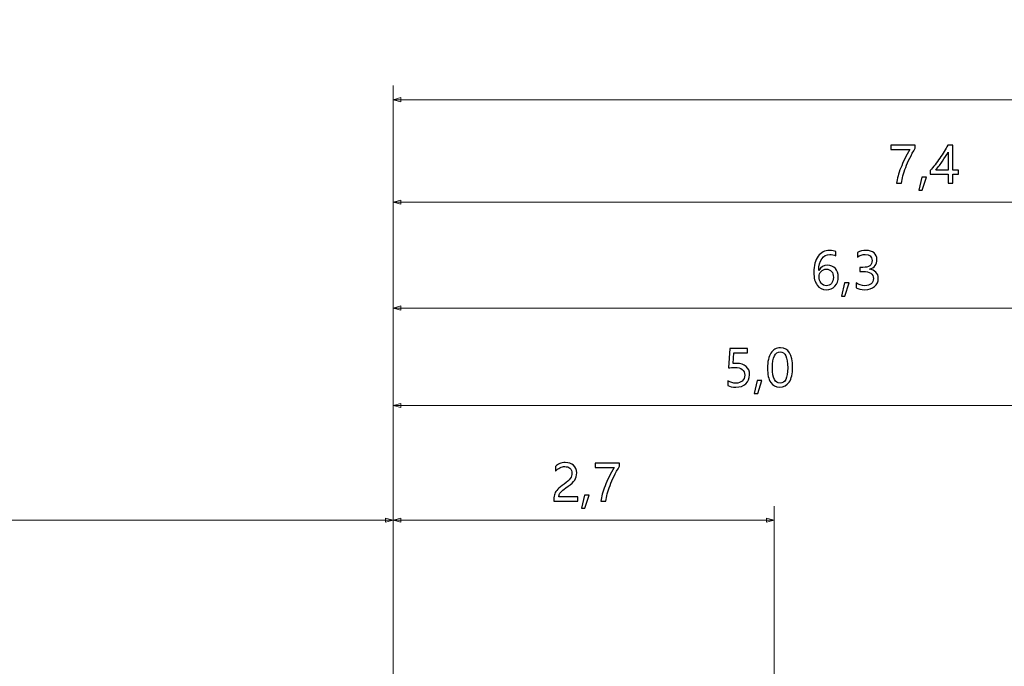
# Model space of a CAD drawing. Header units: centimetres. Extents: x -21 to 21, y -29.7 to 29.7.
# Tile 52 of 75: x -3.9 to -0.5, y 5.9 to 8.1. Entities that reach past the tile are written whole.
import ezdxf

# ---------------------------------------------------------------- set-up
doc = ezdxf.new("R2010")
doc.units = ezdxf.units.CM
doc.header["$MEASUREMENT"] = 0
doc.layers.add('06___PRT_ALL_SURFS', color=7, linetype='Continuous')

msp = doc.modelspace()

# ---------------------------------------------------------------- linework, layer by layer
at = {"layer": '06___PRT_ALL_SURFS', "color": 8, "lineweight": 5}
msp.add_open_spline([(-21.0058, -29.70447), (-21.0058, -29.70447), (20.9942, -29.70447), (20.9942, -29.70447), (20.9942, -29.70447), (20.9942, 29.69554), (20.9942, 29.69554), (20.9942, 29.69554), (-21.0058, 29.69554), (-21.0058, 29.69554), (-21.0058, 29.69554), (-21.0058, -29.70447), (-21.0058, -29.70447)], degree=3, knots=[0, 0, 0, 0, 0.25, 0.25, 0.25, 0.5, 0.5, 0.5, 0.75, 0.75, 0.75, 1, 1, 1, 1], dxfattribs=at)
at = {"layer": '06___PRT_ALL_SURFS', "color": 8, "lineweight": 0}
for points in [[(-2.6081, 5.93972), (-2.6081, 5.93972), (-2.6081, 7.92034), (-2.6081, 7.92034)], [(1.85815, 7.87113), (1.85815, 7.87113), (-2.6081, 7.87113), (-2.6081, 7.87113)], [(-2.6081, 5.93972), (-2.6081, 5.93972), (-2.6081, 7.56391), (-2.6081, 7.56391)], [(1.07189, 7.51469), (1.07189, 7.51469), (-2.6081, 7.51469), (-2.6081, 7.51469)], [(-2.6081, 5.93972), (-2.6081, 5.93972), (-2.6081, 7.1953), (-2.6081, 7.1953)], [(0.5234, 7.14608), (0.5234, 7.14608), (-2.6081, 7.14608), (-2.6081, 7.14608)], [(-2.6081, 5.93972), (-2.6081, 5.93972), (-2.6081, 6.85601), (-2.6081, 6.85601)], [(-0.0831, 6.80679), (-0.0831, 6.80679), (-2.6081, 6.80679), (-2.6081, 6.80679)], [(-2.6081, 5.78808), (-2.6081, 5.78808), (-2.6081, 6.45691), (-2.6081, 6.45691)], [(-2.6081, 5.78808), (-2.6081, 5.78808), (-2.6081, 6.45691), (-2.6081, 6.45691)], [(-1.28185, 5.63194), (-1.28185, 5.63194), (-1.28185, 6.45691), (-1.28185, 6.45691)], [(-6.70985, 6.4077), (-6.70985, 6.4077), (-2.6081, 6.4077), (-2.6081, 6.4077)], [(-1.28185, 6.4077), (-1.28185, 6.4077), (-2.6081, 6.4077), (-2.6081, 6.4077)]]:
    msp.add_open_spline(points, degree=3, dxfattribs=at)
for points in [[(-2.58143, 7.87827), (-2.58143, 7.87827), (-2.6081, 7.87113), (-2.6081, 7.87113), (-2.6081, 7.87113), (-2.58143, 7.86398), (-2.58143, 7.86398), (-2.58143, 7.86398), (-2.58143, 7.87827), (-2.58143, 7.87827)], [(-2.58143, 7.52183), (-2.58143, 7.52183), (-2.6081, 7.51469), (-2.6081, 7.51469), (-2.6081, 7.51469), (-2.58143, 7.50754), (-2.58143, 7.50754), (-2.58143, 7.50754), (-2.58143, 7.52183), (-2.58143, 7.52183)], [(-2.58143, 7.15322), (-2.58143, 7.15322), (-2.6081, 7.14608), (-2.6081, 7.14608), (-2.6081, 7.14608), (-2.58143, 7.13893), (-2.58143, 7.13893), (-2.58143, 7.13893), (-2.58143, 7.15322), (-2.58143, 7.15322)], [(-2.58143, 6.81393), (-2.58143, 6.81393), (-2.6081, 6.80679), (-2.6081, 6.80679), (-2.6081, 6.80679), (-2.58143, 6.79964), (-2.58143, 6.79964), (-2.58143, 6.79964), (-2.58143, 6.81393), (-2.58143, 6.81393)], [(-2.63476, 6.40055), (-2.63476, 6.40055), (-2.6081, 6.4077), (-2.6081, 6.4077), (-2.6081, 6.4077), (-2.63476, 6.41484), (-2.63476, 6.41484), (-2.63476, 6.41484), (-2.63476, 6.40055), (-2.63476, 6.40055)], [(-2.58143, 6.41484), (-2.58143, 6.41484), (-2.6081, 6.4077), (-2.6081, 6.4077), (-2.6081, 6.4077), (-2.58143, 6.40055), (-2.58143, 6.40055), (-2.58143, 6.40055), (-2.58143, 6.41484), (-2.58143, 6.41484)], [(-1.30851, 6.41484), (-1.30851, 6.41484), (-1.28185, 6.4077), (-1.28185, 6.4077), (-1.28185, 6.4077), (-1.30851, 6.40055), (-1.30851, 6.40055), (-1.30851, 6.40055), (-1.30851, 6.41484), (-1.30851, 6.41484)]]:
    msp.add_open_spline(points, degree=3, knots=[0, 0, 0, 0, 0.3333333, 0.3333333, 0.3333333, 0.6666667, 0.6666667, 0.6666667, 1, 1, 1, 1], dxfattribs=at)
at = {"layer": '06___PRT_ALL_SURFS', "color": 8}
for points, knots in [([(-0.79182, 7.70267), (-0.80573, 7.6784), (-0.81664, 7.65594), (-0.8246, 7.63529), (-0.83253, 7.61464), (-0.83743, 7.59641), (-0.83933, 7.58063), (-0.83933, 7.58063), (-0.85677, 7.58063), (-0.85677, 7.58063), (-0.85464, 7.59618), (-0.84966, 7.61394), (-0.84181, 7.63386), (-0.83393, 7.65381), (-0.82343, 7.67525), (-0.81028, 7.6982), (-0.81028, 7.6982), (-0.87591, 7.6982), (-0.87591, 7.6982), (-0.87591, 7.6982), (-0.87591, 7.71299), (-0.87591, 7.71299), (-0.87591, 7.71299), (-0.79182, 7.71299), (-0.79182, 7.71299), (-0.79182, 7.71299), (-0.79182, 7.70267), (-0.79182, 7.70267)], [0, 0, 0, 0, 0.1111111, 0.1111111, 0.1111111, 0.2222222, 0.2222222, 0.2222222, 0.3333333, 0.3333333, 0.3333333, 0.4444444, 0.4444444, 0.4444444, 0.5555556, 0.5555556, 0.5555556, 0.6666667, 0.6666667, 0.6666667, 0.7777778, 0.7777778, 0.7777778, 0.8888889, 0.8888889, 0.8888889, 1, 1, 1, 1]), ([(-0.66115, 7.71299), (-0.66115, 7.71299), (-0.66115, 7.62558), (-0.66115, 7.62558), (-0.66115, 7.62558), (-0.64135, 7.62558), (-0.64135, 7.62558), (-0.64135, 7.62558), (-0.64135, 7.61173), (-0.64135, 7.61173), (-0.64135, 7.61173), (-0.66115, 7.61173), (-0.66115, 7.61173), (-0.66115, 7.61173), (-0.66115, 7.58063), (-0.66115, 7.58063), (-0.66115, 7.58063), (-0.6774, 7.58063), (-0.6774, 7.58063), (-0.6774, 7.58063), (-0.6774, 7.61173), (-0.6774, 7.61173), (-0.6774, 7.61173), (-0.73917, 7.61173), (-0.73917, 7.61173), (-0.73917, 7.61173), (-0.73917, 7.62482), (-0.73917, 7.62482), (-0.72818, 7.63719), (-0.71712, 7.65142), (-0.70601, 7.66755), (-0.69493, 7.68365), (-0.68574, 7.69882), (-0.6785, 7.71299), (-0.6785, 7.71299), (-0.66115, 7.71299), (-0.66115, 7.71299)], [0, 0, 0, 0, 0.0833333, 0.0833333, 0.0833333, 0.1666667, 0.1666667, 0.1666667, 0.25, 0.25, 0.25, 0.3333333, 0.3333333, 0.3333333, 0.4166667, 0.4166667, 0.4166667, 0.5, 0.5, 0.5, 0.5833333, 0.5833333, 0.5833333, 0.6666667, 0.6666667, 0.6666667, 0.75, 0.75, 0.75, 0.8333333, 0.8333333, 0.8333333, 0.9166667, 0.9166667, 0.9166667, 1, 1, 1, 1]), ([(-0.72039, 7.62558), (-0.72039, 7.62558), (-0.6774, 7.62558), (-0.6774, 7.62558), (-0.6774, 7.62558), (-0.6774, 7.68864), (-0.6774, 7.68864), (-0.68332, 7.67799), (-0.68968, 7.66767), (-0.69644, 7.65766), (-0.70324, 7.64766), (-0.7112, 7.63698), (-0.72039, 7.62558)], [0, 0, 0, 0, 0.25, 0.25, 0.25, 0.5, 0.5, 0.5, 0.75, 0.75, 0.75, 1, 1, 1, 1]), ([(-0.75241, 7.6019), (-0.75241, 7.6019), (-0.76703, 7.55637), (-0.76703, 7.55637), (-0.76703, 7.55637), (-0.77916, 7.55637), (-0.77916, 7.55637), (-0.77916, 7.55637), (-0.76857, 7.6019), (-0.76857, 7.6019), (-0.76857, 7.6019), (-0.75241, 7.6019), (-0.75241, 7.6019)], [0, 0, 0, 0, 0.25, 0.25, 0.25, 0.5, 0.5, 0.5, 0.75, 0.75, 0.75, 1, 1, 1, 1]), ([(-1.06752, 7.32738), (-1.07441, 7.33091), (-1.08161, 7.33269), (-1.08914, 7.33269), (-1.10057, 7.33269), (-1.10979, 7.3277), (-1.11673, 7.31772), (-1.12367, 7.30775), (-1.1272, 7.29413), (-1.12732, 7.27689), (-1.12732, 7.27689), (-1.12691, 7.27689), (-1.12691, 7.27689), (-1.12064, 7.28902), (-1.11063, 7.29509), (-1.09689, 7.29509), (-1.08546, 7.29509), (-1.0763, 7.29136), (-1.06948, 7.28389), (-1.06265, 7.27642), (-1.05921, 7.26651), (-1.05921, 7.25414), (-1.05921, 7.24122), (-1.06318, 7.2306), (-1.07105, 7.22229), (-1.07896, 7.21395), (-1.08902, 7.20981), (-1.10127, 7.20981), (-1.11472, 7.20981), (-1.12527, 7.21506), (-1.13292, 7.22556), (-1.14059, 7.23609), (-1.14441, 7.25099), (-1.14441, 7.2703), (-1.14441, 7.29366), (-1.13939, 7.31221), (-1.12933, 7.32598), (-1.11926, 7.33971), (-1.10605, 7.3466), (-1.08963, 7.3466), (-1.08024, 7.3466), (-1.07286, 7.34531), (-1.06752, 7.34275), (-1.06752, 7.34275), (-1.06752, 7.32738), (-1.06752, 7.32738)], [0, 0, 0, 0, 0.0666667, 0.0666667, 0.0666667, 0.1333333, 0.1333333, 0.1333333, 0.2, 0.2, 0.2, 0.2666667, 0.2666667, 0.2666667, 0.3333333, 0.3333333, 0.3333333, 0.4, 0.4, 0.4, 0.4666667, 0.4666667, 0.4666667, 0.5333333, 0.5333333, 0.5333333, 0.6, 0.6, 0.6, 0.6666667, 0.6666667, 0.6666667, 0.7333333, 0.7333333, 0.7333333, 0.8, 0.8, 0.8, 0.8666667, 0.8666667, 0.8666667, 0.9333333, 0.9333333, 0.9333333, 1, 1, 1, 1]), ([(-0.99752, 7.23416), (-0.98845, 7.22716), (-0.97824, 7.22363), (-0.96684, 7.22363), (-0.95774, 7.22363), (-0.95051, 7.22588), (-0.9452, 7.23034), (-0.93986, 7.23483), (-0.93721, 7.24081), (-0.93721, 7.24834), (-0.93721, 7.26508), (-0.9492, 7.27345), (-0.97317, 7.27345), (-0.97317, 7.27345), (-0.9842, 7.27345), (-0.9842, 7.27345), (-0.9842, 7.27345), (-0.9842, 7.2873), (-0.9842, 7.2873), (-0.9842, 7.2873), (-0.9737, 7.2873), (-0.9737, 7.2873), (-0.95243, 7.2873), (-0.94182, 7.29518), (-0.94182, 7.3109), (-0.94182, 7.32542), (-0.94992, 7.33269), (-0.96617, 7.33269), (-0.97545, 7.33269), (-0.9842, 7.32954), (-0.99239, 7.3233), (-0.99239, 7.3233), (-0.99239, 7.33907), (-0.99239, 7.33907), (-0.98373, 7.34409), (-0.97364, 7.3466), (-0.96206, 7.3466), (-0.95077, 7.3466), (-0.94173, 7.34365), (-0.9349, 7.33776), (-0.92805, 7.33187), (-0.92464, 7.32423), (-0.92464, 7.31481), (-0.92464, 7.29751), (-0.93347, 7.28637), (-0.95112, 7.28141), (-0.95112, 7.28141), (-0.95112, 7.28106), (-0.95112, 7.28106), (-0.94155, 7.28004), (-0.934, 7.27666), (-0.92843, 7.27094), (-0.92289, 7.26522), (-0.92011, 7.25808), (-0.92011, 7.24953), (-0.92011, 7.23763), (-0.9244, 7.22804), (-0.93298, 7.22074), (-0.94155, 7.21345), (-0.95296, 7.20981), (-0.96719, 7.20981), (-0.97973, 7.20981), (-0.98982, 7.21214), (-0.99752, 7.21681), (-0.99752, 7.21681), (-0.99752, 7.23416), (-0.99752, 7.23416)], [0, 0, 0, 0, 0.0454545, 0.0454545, 0.0454545, 0.0909091, 0.0909091, 0.0909091, 0.1363636, 0.1363636, 0.1363636, 0.1818182, 0.1818182, 0.1818182, 0.2272727, 0.2272727, 0.2272727, 0.2727273, 0.2727273, 0.2727273, 0.3181818, 0.3181818, 0.3181818, 0.3636364, 0.3636364, 0.3636364, 0.4090909, 0.4090909, 0.4090909, 0.4545455, 0.4545455, 0.4545455, 0.5, 0.5, 0.5, 0.5454545, 0.5454545, 0.5454545, 0.5909091, 0.5909091, 0.5909091, 0.6363636, 0.6363636, 0.6363636, 0.6818182, 0.6818182, 0.6818182, 0.7272727, 0.7272727, 0.7272727, 0.7727273, 0.7727273, 0.7727273, 0.8181818, 0.8181818, 0.8181818, 0.8636364, 0.8636364, 0.8636364, 0.9090909, 0.9090909, 0.9090909, 0.9545455, 0.9545455, 0.9545455, 1, 1, 1, 1]), ([(-1.12629, 7.25534), (-1.12629, 7.24664), (-1.12399, 7.23918), (-1.11932, 7.23296), (-1.11469, 7.22675), (-1.10853, 7.22363), (-1.10083, 7.22363), (-1.09354, 7.22363), (-1.08762, 7.22631), (-1.08307, 7.23168), (-1.07852, 7.23702), (-1.07622, 7.24393), (-1.07622, 7.25236), (-1.07622, 7.26146), (-1.07837, 7.26855), (-1.08269, 7.27362), (-1.08698, 7.2787), (-1.0931, 7.28124), (-1.10101, 7.28124), (-1.10853, 7.28124), (-1.11463, 7.27867), (-1.11929, 7.27354), (-1.12396, 7.26843), (-1.12629, 7.26237), (-1.12629, 7.25534)], [0, 0, 0, 0, 0.125, 0.125, 0.125, 0.25, 0.25, 0.25, 0.375, 0.375, 0.375, 0.5, 0.5, 0.5, 0.625, 0.625, 0.625, 0.75, 0.75, 0.75, 0.875, 0.875, 0.875, 1, 1, 1, 1]), ([(-1.02153, 7.23329), (-1.02153, 7.23329), (-1.03614, 7.18776), (-1.03614, 7.18776), (-1.03614, 7.18776), (-1.04827, 7.18776), (-1.04827, 7.18776), (-1.04827, 7.18776), (-1.03769, 7.23329), (-1.03769, 7.23329), (-1.03769, 7.23329), (-1.02153, 7.23329), (-1.02153, 7.23329)], [0, 0, 0, 0, 0.25, 0.25, 0.25, 0.5, 0.5, 0.5, 0.75, 0.75, 0.75, 1, 1, 1, 1]), ([(-1.36803, 6.91357), (-1.36803, 6.90065), (-1.37232, 6.89023), (-1.38089, 6.8823), (-1.38947, 6.8744), (-1.40099, 6.87043), (-1.41546, 6.87043), (-1.42788, 6.87043), (-1.43713, 6.87227), (-1.44322, 6.87597), (-1.44322, 6.87597), (-1.44322, 6.89306), (-1.44322, 6.89306), (-1.4343, 6.88726), (-1.42517, 6.88434), (-1.41589, 6.88434), (-1.40665, 6.88434), (-1.39921, 6.88691), (-1.39355, 6.89201), (-1.38786, 6.89709), (-1.38503, 6.90385), (-1.38503, 6.91228), (-1.38503, 6.92074), (-1.38798, 6.9273), (-1.39387, 6.932), (-1.39976, 6.9367), (-1.40811, 6.93903), (-1.41887, 6.93903), (-1.42718, 6.93903), (-1.43468, 6.93868), (-1.44136, 6.93792), (-1.44136, 6.93792), (-1.43649, 7.00509), (-1.43649, 7.00509), (-1.43649, 7.00509), (-1.37462, 7.00509), (-1.37462, 7.00509), (-1.37462, 7.00509), (-1.37462, 6.99039), (-1.37462, 6.99039), (-1.37462, 6.99039), (-1.42237, 6.99039), (-1.42237, 6.99039), (-1.42237, 6.99039), (-1.42511, 6.95288), (-1.42511, 6.95288), (-1.42511, 6.95288), (-1.41306, 6.95341), (-1.41306, 6.95341), (-1.39906, 6.95341), (-1.38804, 6.94991), (-1.38005, 6.94294), (-1.37203, 6.93597), (-1.36803, 6.92617), (-1.36803, 6.91357)], [0, 0, 0, 0, 0.0555556, 0.0555556, 0.0555556, 0.1111111, 0.1111111, 0.1111111, 0.1666667, 0.1666667, 0.1666667, 0.2222222, 0.2222222, 0.2222222, 0.2777778, 0.2777778, 0.2777778, 0.3333333, 0.3333333, 0.3333333, 0.3888889, 0.3888889, 0.3888889, 0.4444444, 0.4444444, 0.4444444, 0.5, 0.5, 0.5, 0.5555556, 0.5555556, 0.5555556, 0.6111111, 0.6111111, 0.6111111, 0.6666667, 0.6666667, 0.6666667, 0.7222222, 0.7222222, 0.7222222, 0.7777778, 0.7777778, 0.7777778, 0.8333333, 0.8333333, 0.8333333, 0.8888889, 0.8888889, 0.8888889, 0.9444444, 0.9444444, 0.9444444, 1, 1, 1, 1]), ([(-1.30556, 6.93632), (-1.30556, 6.95968), (-1.30171, 6.97733), (-1.29395, 6.98934), (-1.28619, 7.00133), (-1.27499, 7.00731), (-1.26029, 7.00731), (-1.23226, 7.00731), (-1.21823, 6.9847), (-1.21823, 6.93947), (-1.21823, 6.91713), (-1.2222, 6.90006), (-1.23007, 6.88825), (-1.23798, 6.87644), (-1.24903, 6.87052), (-1.26326, 6.87052), (-1.27671, 6.87052), (-1.28712, 6.87612), (-1.2945, 6.88735), (-1.30188, 6.89858), (-1.30556, 6.91488), (-1.30556, 6.93632)], [0, 0, 0, 0, 0.1428571, 0.1428571, 0.1428571, 0.2857143, 0.2857143, 0.2857143, 0.4285714, 0.4285714, 0.4285714, 0.5714286, 0.5714286, 0.5714286, 0.7142857, 0.7142857, 0.7142857, 0.8571429, 0.8571429, 0.8571429, 1, 1, 1, 1]), ([(-1.28846, 6.93708), (-1.28846, 6.90193), (-1.27957, 6.88434), (-1.26172, 6.88434), (-1.24419, 6.88434), (-1.23541, 6.90222), (-1.23541, 6.93792), (-1.23541, 6.97491), (-1.24401, 6.9934), (-1.26122, 6.9934), (-1.27939, 6.9934), (-1.28846, 6.97461), (-1.28846, 6.93708)], [0, 0, 0, 0, 0.25, 0.25, 0.25, 0.5, 0.5, 0.5, 0.75, 0.75, 0.75, 1, 1, 1, 1]), ([(-1.32513, 6.894), (-1.32513, 6.894), (-1.33974, 6.84847), (-1.33974, 6.84847), (-1.33974, 6.84847), (-1.35187, 6.84847), (-1.35187, 6.84847), (-1.35187, 6.84847), (-1.34128, 6.894), (-1.34128, 6.894), (-1.34128, 6.894), (-1.32513, 6.894), (-1.32513, 6.894)], [0, 0, 0, 0, 0.25, 0.25, 0.25, 0.5, 0.5, 0.5, 0.75, 0.75, 0.75, 1, 1, 1, 1]), ([(-1.98616, 6.57132), (-1.98616, 6.57843), (-1.98841, 6.58403), (-1.9929, 6.58809), (-1.99742, 6.59217), (-2.00355, 6.59421), (-2.01127, 6.59421), (-2.01676, 6.59421), (-2.02227, 6.59281), (-2.02787, 6.59001), (-2.03344, 6.58724), (-2.03866, 6.58325), (-2.0435, 6.57805), (-2.0435, 6.57805), (-2.0435, 6.5943), (-2.0435, 6.5943), (-2.03916, 6.59879), (-2.03426, 6.60223), (-2.02874, 6.60463), (-2.02326, 6.60702), (-2.01682, 6.60821), (-2.00941, 6.60821), (-1.99745, 6.60821), (-1.98783, 6.605), (-1.98053, 6.59862), (-1.97324, 6.5922), (-1.9696, 6.58354), (-1.9696, 6.5726), (-1.9696, 6.56286), (-1.97181, 6.55443), (-1.9763, 6.54728), (-1.98077, 6.54017), (-1.98841, 6.53288), (-1.99923, 6.52541), (-2.01028, 6.51779), (-2.01766, 6.51231), (-2.0214, 6.50902), (-2.02513, 6.50572), (-2.02775, 6.50254), (-2.02924, 6.49954), (-2.0307, 6.4965), (-2.03146, 6.49283), (-2.03146, 6.48851), (-2.03146, 6.48851), (-1.96566, 6.48851), (-1.96566, 6.48851), (-1.96566, 6.48851), (-1.96566, 6.47364), (-1.96566, 6.47364), (-1.96566, 6.47364), (-2.04887, 6.47364), (-2.04887, 6.47364), (-2.04887, 6.47364), (-2.04887, 6.48023), (-2.04887, 6.48023), (-2.04887, 6.48784), (-2.04785, 6.49435), (-2.04575, 6.49965), (-2.04368, 6.50499), (-2.04024, 6.51015), (-2.03545, 6.5152), (-2.03067, 6.52025), (-2.0232, 6.52631), (-2.01308, 6.53337), (-2.0027, 6.54066), (-1.99564, 6.54705), (-1.99185, 6.55256), (-1.98806, 6.55804), (-1.98616, 6.56429), (-1.98616, 6.57132)], [0, 0, 0, 0, 0.0434783, 0.0434783, 0.0434783, 0.0869565, 0.0869565, 0.0869565, 0.1304348, 0.1304348, 0.1304348, 0.173913, 0.173913, 0.173913, 0.2173913, 0.2173913, 0.2173913, 0.2608696, 0.2608696, 0.2608696, 0.3043478, 0.3043478, 0.3043478, 0.3478261, 0.3478261, 0.3478261, 0.3913043, 0.3913043, 0.3913043, 0.4347826, 0.4347826, 0.4347826, 0.4782609, 0.4782609, 0.4782609, 0.5217391, 0.5217391, 0.5217391, 0.5652174, 0.5652174, 0.5652174, 0.6086957, 0.6086957, 0.6086957, 0.6521739, 0.6521739, 0.6521739, 0.6956522, 0.6956522, 0.6956522, 0.7391304, 0.7391304, 0.7391304, 0.7826087, 0.7826087, 0.7826087, 0.826087, 0.826087, 0.826087, 0.8695652, 0.8695652, 0.8695652, 0.9130435, 0.9130435, 0.9130435, 0.9565217, 0.9565217, 0.9565217, 1, 1, 1, 1]), ([(-1.82073, 6.59567), (-1.83464, 6.5714), (-1.84555, 6.54895), (-1.85351, 6.52829), (-1.86145, 6.50765), (-1.86635, 6.48942), (-1.86824, 6.47364), (-1.86824, 6.47364), (-1.88568, 6.47364), (-1.88568, 6.47364), (-1.88355, 6.48918), (-1.87857, 6.50695), (-1.87072, 6.52687), (-1.86285, 6.54682), (-1.85235, 6.56825), (-1.83919, 6.59121), (-1.83919, 6.59121), (-1.90482, 6.59121), (-1.90482, 6.59121), (-1.90482, 6.59121), (-1.90482, 6.606), (-1.90482, 6.606), (-1.90482, 6.606), (-1.82073, 6.606), (-1.82073, 6.606), (-1.82073, 6.606), (-1.82073, 6.59567), (-1.82073, 6.59567)], [0, 0, 0, 0, 0.1111111, 0.1111111, 0.1111111, 0.2222222, 0.2222222, 0.2222222, 0.3333333, 0.3333333, 0.3333333, 0.4444444, 0.4444444, 0.4444444, 0.5555556, 0.5555556, 0.5555556, 0.6666667, 0.6666667, 0.6666667, 0.7777778, 0.7777778, 0.7777778, 0.8888889, 0.8888889, 0.8888889, 1, 1, 1, 1]), ([(-1.92608, 6.4949), (-1.92608, 6.4949), (-1.94069, 6.44937), (-1.94069, 6.44937), (-1.94069, 6.44937), (-1.95283, 6.44937), (-1.95283, 6.44937), (-1.95283, 6.44937), (-1.94224, 6.4949), (-1.94224, 6.4949), (-1.94224, 6.4949), (-1.92608, 6.4949), (-1.92608, 6.4949)], [0, 0, 0, 0, 0.25, 0.25, 0.25, 0.5, 0.5, 0.5, 0.75, 0.75, 0.75, 1, 1, 1, 1])]:
    msp.add_open_spline(points, degree=3, knots=knots, dxfattribs=at)

doc.saveas('drawing.dxf')
